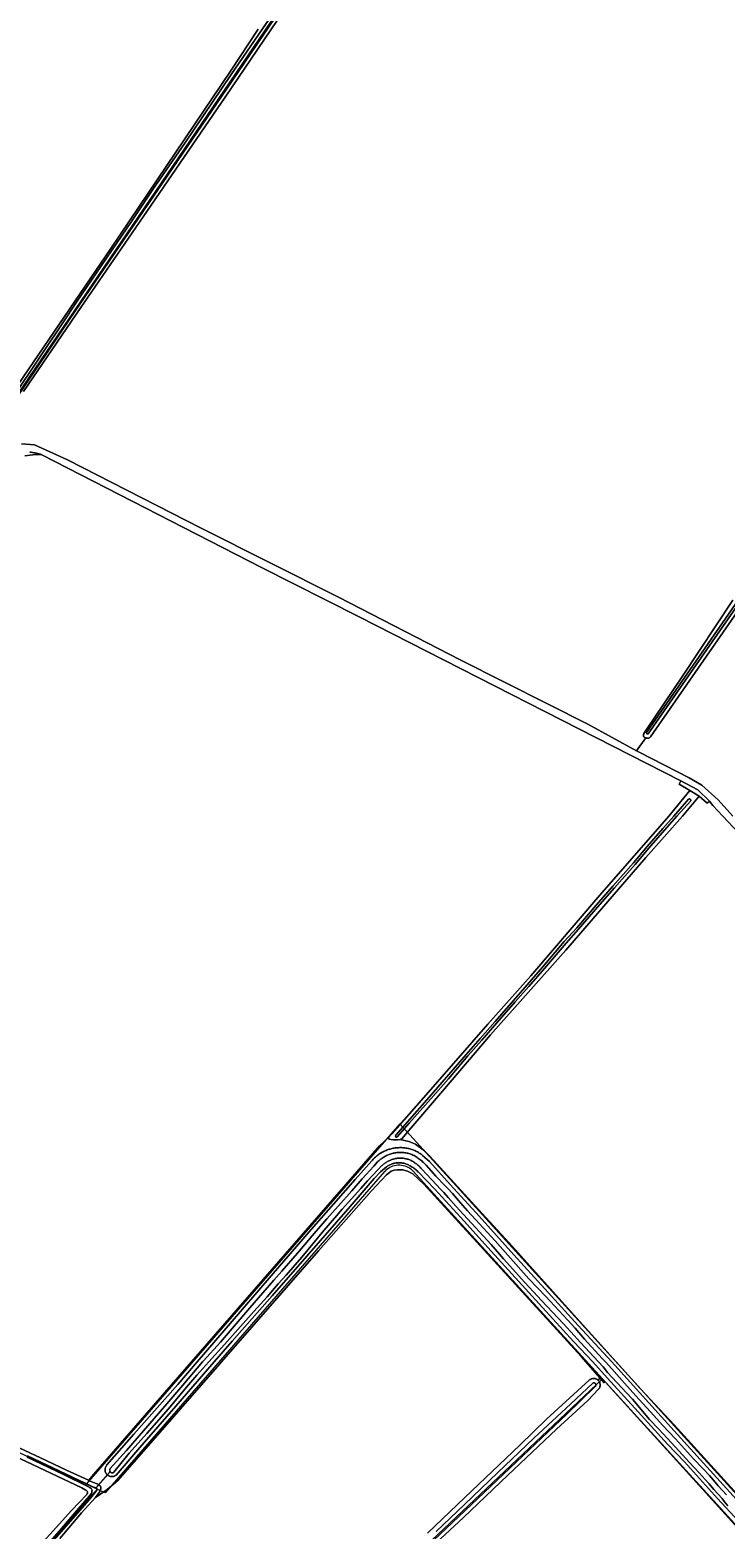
# Model space of a CAD drawing. Header units: metres. Extents: x 250001 to 257773, y 598992 to 609118.
# Tile 248 of 256: x 253095 to 253455, y 602631 to 603407. Entities that reach past the tile are written whole.
import ezdxf
from ezdxf.enums import TextEntityAlignment as Align
from ezdxf.lldxf.tags import DXFTag

# ---------------------------------------------------------------- set-up
doc = ezdxf.new("R2010")
doc.units = ezdxf.units.M
for name, color, linetype, lineweight in [('B-WE-GR-BOUWLAND-GV', 252, 'Continuous', 13), ('B-WE-GR-GRAS-GV', 252, 'Continuous', 13), ('B-WE-GR-GROENVOORZIENING-GV', 252, 'Continuous', 18), ('B-WE-KG-GRENS_PERCEEL-G', 150, 'KG-PERCEEL', 18), ('B-WE-KG-GRENS_PERCEEL-S', 150, 'Continuous', 25), ('B-WE-KW-KUNSTWERK_DUIKER-G', 252, 'Continuous', 18), ('B-WE-OG-WATER-GV', 252, 'Continuous', 18), ('B-WE-OG-WATER_SLOOT-GV', 252, 'Continuous', 18), ('B-WE-VH-ONVERHARD-GV', 252, 'Continuous', 18), ('B-WE-VH-VERHARDING_OPEN-GV', 252, 'Continuous', 18), ('X-XX-AL-REFERENTIE-G', 7, 'Continuous', 18)]:
    doc.layers.add(name, color=color, linetype=linetype, lineweight=lineweight)
doc.styles.add('NLCS-ISO', font='NLCS-ISO.ttf')
doc.styles.get("Standard").update_dxf_attribs({"font": 'NLCS-ISO.ttf'})
tags = doc.linetypes.add('KG-PERCEEL', pattern='A,5.5,-2,["P",Standard,S=1.8,R=0,X=-0.5,Y=-0.9],-2,5.5,-2,[5,NLCS.SHX,S=0.75,R=0,X=0,Y=0],-2', length=19).pattern_tags.tags
tags[6] = DXFTag(74, 10)

# ---------------------------------------------------------------- blocks, each defined once
blk = doc.blocks.new('SKG-PERCEELNUMMER-SO')
at = {"style": 'NLCS-ISO', "oblique": 10, "flags": 1}
blk.add_attdef('GEMEENTECODE', text='', height=1.8, dxfattribs=at).set_placement((0, 2.6), align=Align.MIDDLE_CENTER)
at = {"style": 'NLCS-ISO', "oblique": 10}
blk.add_attdef('SECTIE', text='', height=1.8, dxfattribs=at).set_placement((-0.5, 0), align=Align.MIDDLE_RIGHT)
blk.add_attdef('PERCEELNUMMER', text='', height=1.8, dxfattribs=at).set_placement((0.5, 0), align=Align.MIDDLE_LEFT)
blk = doc.blocks.new('BS2021-132-Xref-KAD-20210617')
at = {"layer": 'B-WE-KG-GRENS_PERCEEL-G', "flags": 128}
for points in [[(253066.933, 603193.206), (253070.22, 603191.764), (253284.786, 603507.057), (253360.25, 603626.323)], [(253123.74, 602654.381), (252891.704, 602763.079), (253044.882, 602950.299), (252927.102, 603016.446), (252965.42, 603077.707), (252898.492, 603125.771), (252924.76, 603164.162)], [(253599.568, 602496.115), (253286.09, 602840.774), (253123.74, 602654.381)], [(253278.162, 602816.042), (253133.442, 602649.837), (253129.396, 602651.732)], [(253278.162, 602816.042), (253278.773, 602816.684), (253279.439, 602817.27), (253280.155, 602817.794), (253280.913, 602818.253), (253281.71, 602818.643), (253282.538, 602818.96), (253283.39, 602819.203), (253284.261, 602819.37), (253285.144, 602819.459), (253286.03, 602819.469), (253286.914, 602819.401), (253287.789, 602819.255), (253288.647, 602819.032), (253289.482, 602818.734), (253290.288, 602818.363), (253291.057, 602817.922), (253291.784, 602817.414), (253292.464, 602816.845), (253293.09, 602816.217)], [(253391.05, 602708.916), (253293.09, 602816.217)], [(253391.05, 602708.916), (253065.488, 602401.575)], [(253592.644, 602488.1), (253391.05, 602708.916)], [(253129.396, 602651.732), (253123.74, 602654.381)], [(253129.396, 602651.732), (252961.77, 602459.587), (252958.98, 602457.225), (252955.974, 602455.293), (252952.648, 602455.024)]]:
    blk.add_lwpolyline(points, dxfattribs=at)
at = {"layer": 'B-WE-KG-GRENS_PERCEEL-S', "xscale": 0.2, "yscale": 0.2, "zscale": 0.2}
blk.add_blockref('SKG-PERCEELNUMMER-SO', (253359.775, 602749.525), dxfattribs=at).add_auto_attribs({'PERCEELNUMMER': '174', 'SECTIE': 'M'})
blk = doc.blocks.new('BS2021-132-Xref-BGT-GRIJS-20210617-aangepast')
at = {"layer": 'B-WE-GR-BOUWLAND-GV', "flags": 128}
for points in [[(253262.611, 603470.682), (253195.606, 603371.887), (253153.258, 603309.981), (253120.976, 603263.036), (253091.297, 603219.588)], [(253090.236, 603192.568), (253096.851, 603192.038), (253114.049, 603184.233), (253183.238, 603148.911), (253254.278, 603113.193), (253317.381, 603080.781), (253362.493, 603058.027), (253383.502, 603047.491), (253408.749, 603033.637), (253413.554, 603040.444), (253412.703, 603040.769), (253412.596, 603040.854), (253412.5, 603040.951), (253412.416, 603041.058), (253412.344, 603041.175), (253412.287, 603041.299), (253412.245, 603041.429), (253412.218, 603041.563), (253412.208, 603041.7), (253412.213, 603041.836), (253412.234, 603041.971), (253412.27, 603042.103), (253412.322, 603042.23), (253412.337, 603042.26), (253412.876, 603043.2), (253413.425, 603044.269), (253432.475, 603072.315), (253458.536, 603111.738)], [(253486.786, 603142.996), (253415.93, 603040.881), (253415.925, 603040.876), (253415.791, 603040.752), (253415.646, 603040.639), (253415.492, 603040.54), (253415.33, 603040.454), (253415.161, 603040.383), (253414.986, 603040.327), (253414.808, 603040.286), (253414.626, 603040.261), (253414.443, 603040.252), (253414.26, 603040.259), (253414.078, 603040.282), (253413.899, 603040.321), (253413.724, 603040.375), (253413.554, 603040.444), (253408.749, 603033.637), (253409.981, 603032.961), (253435.975, 603019.754), (253442.536, 603015.968), (253451.033, 603008.313), (253458.574, 603000)], [(253083.81, 602675.593), (253100.078, 602668.025), (253113.554, 602661.629), (253124.806, 602656.388), (253124.962, 602656.325), (253127.673, 602659.545), (253178.197, 602717.571), (253275.575, 602829.407), (253280.336, 602833.94), (253281.957, 602835.504), (253297.38, 602852.962), (253331.679, 602892.242), (253353.932, 602917.356), (253389.689, 602958.975), (253420.737, 602994.513), (253425.488, 603000), (253436.242, 603013.148), (253430.678, 603016.433), (253431.548, 603018.114), (253265.049, 603103.108), (253214.466, 603128.547), (253100.695, 603186.888), (253097.364, 603187.069), (253092.003, 603186.373)], [(253472.996, 602979.052), (253453.409, 603000), (253448.257, 603005.51), (253446.538, 603007.759), (253445.215, 603006.569), (253441.113, 603010.273), (253432.563, 603000), (253413.546, 602978.472), (253372.009, 602930.603), (253333.124, 602886.725), (253308.147, 602857.618), (253289.77, 602836.031), (253287.398, 602833.245), (253286.342, 602832.631), (253290.788, 602831.642), (253294.175, 602830.16), (253298.829, 602826.828), (253301.598, 602824.015), (253326.84, 602796.4), (253344.416, 602777.301), (253376.045, 602742.167), (253398.197, 602717.571), (253410.755, 602703.627), (253428.18, 602684.999), (253462.639, 602647.143)], [(253098.521, 602621.15), (253116.121, 602640.742), (253123.982, 602648.958), (253124.389, 602649.852), (253124.35, 602650.336), (253124.184, 602650.657), (253123.775, 602651.006), (253123.155, 602651.498), (253121.51, 602652.492), (253086.416, 602669.034)], [(253300.425, 602629.061), (253319.723, 602647.448), (253348.18, 602674.534), (253362.138, 602687.976), (253384.202, 602708.126), (253384.377, 602708.277), (253384.563, 602708.416), (253384.757, 602708.542), (253384.96, 602708.654), (253385.17, 602708.752), (253385.386, 602708.835), (253385.608, 602708.903), (253385.833, 602708.955), (253386.062, 602708.992), (253386.293, 602709.013), (253386.524, 602709.018), (253386.755, 602709.006), (253386.986, 602708.979), (253387.213, 602708.937), (253387.437, 602708.878), (253387.657, 602708.804), (253387.871, 602708.716), (253388.078, 602708.612), (253388.278, 602708.495), (253388.469, 602708.364), (253388.651, 602708.22), (253388.677, 602708.196), (253389.816, 602709.126), (253382.436, 602717.571), (253380.016, 602720.339), (253325.967, 602779.559), (253298.472, 602809.575), (253292.792, 602814.829), (253290.035, 602816.247), (253287.576, 602816.983), (253284.846, 602817.025), (253283.188, 602816.851), (253281.61, 602816.227), (253279.226, 602814.306), (253271.411, 602806.038), (253243.906, 602775.078), (253193.745, 602717.571), (253192.82, 602716.51), (253152.182, 602669.988), (253140.01, 602656.295), (253134.474, 602651.655), (253128.456, 602647.409), (253121.34, 602639.572), (253109.994, 602626.169)], [(253580.539, 602500), (253392.52, 602707.319), (253391.902, 602706.738), (253389.816, 602709.126), (253388.677, 602708.196), (253388.822, 602708.064), (253388.982, 602707.897), (253389.13, 602707.719), (253389.266, 602707.531), (253389.389, 602707.334), (253389.497, 602707.13), (253389.591, 602706.918), (253389.67, 602706.7), (253389.734, 602706.477), (253389.783, 602706.251), (253389.816, 602706.022), (253389.833, 602705.791), (253389.834, 602705.559), (253389.819, 602705.328), (253389.788, 602705.098), (253389.741, 602704.871), (253389.679, 602704.648), (253389.601, 602704.43), (253389.509, 602704.217), (253389.402, 602704.012), (253389.281, 602703.814), (253389.147, 602703.625), (253389.013, 602703.46), (253383.433, 602697.612), (253367.248, 602682.883), (253342.044, 602658.954), (253319.124, 602637.094), (253297.691, 602617.202)]]:
    blk.add_lwpolyline(points, dxfattribs=at)
at = {"layer": 'B-WE-GR-GRAS-GV', "flags": 128}
blk.add_lwpolyline([(253069.533, 603195.628), (253136.415, 603293.639), (253198.722, 603385.844), (253212.749, 603406.979)], dxfattribs=at)
at = {"layer": 'B-WE-GR-GROENVOORZIENING-GV', "flags": 128}
for points in [[(253462.639, 602647.143), (253428.18, 602684.999), (253410.755, 602703.627), (253398.197, 602717.571), (253376.045, 602742.167), (253344.416, 602777.301), (253326.84, 602796.4), (253301.598, 602824.015), (253298.829, 602826.828), (253294.175, 602830.16), (253290.788, 602831.642), (253286.342, 602832.631), (253284.85, 602832.484), (253282.785, 602832.492), (253281.406, 602832.584), (253280.762, 602832.761), (253280.302, 602833.251), (253280.336, 602833.94), (253275.575, 602829.407), (253178.197, 602717.571), (253127.673, 602659.545), (253124.962, 602656.325), (253128.839, 602654.76), (253130.154, 602654.09), (253130.634, 602653.693), (253131.032, 602653.248), (253131.29, 602652.67), (253131.335, 602651.947), (253130.834, 602650.492), (253128.456, 602647.409), (253134.474, 602651.655), (253140.01, 602656.295), (253152.182, 602669.988), (253192.82, 602716.51), (253193.745, 602717.571), (253243.906, 602775.078), (253271.411, 602806.038), (253279.226, 602814.306), (253281.61, 602816.227), (253283.188, 602816.851), (253284.846, 602817.025), (253287.576, 602816.983), (253290.035, 602816.247), (253292.792, 602814.829), (253298.472, 602809.575), (253325.967, 602779.559), (253380.016, 602720.339), (253382.436, 602717.571), (253389.816, 602709.126), (253391.902, 602706.738), (253392.52, 602707.319), (253580.539, 602500)], [(253461.565, 602635.186), (253450.616, 602646.94), (253433.486, 602665.955), (253424.703, 602675.071), (253406.058, 602695.639), (253393.552, 602709.383), (253385.972, 602717.571), (253376.103, 602728.23), (253360.053, 602745.683), (253331.629, 602776.769), (253319.352, 602790.339), (253304.222, 602807.019), (253295.655, 602815.848), (253295.513, 602815.986), (253295.108, 602816.366), (253294.692, 602816.734), (253294.266, 602817.09), (253293.83, 602817.433), (253293.384, 602817.764), (253292.929, 602818.082), (253292.465, 602818.386), (253291.992, 602818.677), (253291.512, 602818.955), (253291.023, 602819.218), (253290.527, 602819.468), (253290.024, 602819.703), (253289.515, 602819.923), (253288.999, 602820.128), (253288.704, 602820.217), (253288.301, 602820.324), (253287.895, 602820.416), (253287.485, 602820.491), (253287.073, 602820.551), (253286.658, 602820.595), (253286.243, 602820.623), (253285.826, 602820.635), (253285.409, 602820.632), (253284.993, 602820.612), (253284.578, 602820.576), (253284.165, 602820.524), (253283.753, 602820.457), (253283.345, 602820.373), (253282.94, 602820.274), (253282.54, 602820.16), (253282.144, 602820.03), (253281.753, 602819.885), (253281.368, 602819.726), (253280.99, 602819.552), (253280.618, 602819.363), (253280.255, 602819.16), (253279.899, 602818.943), (253279.551, 602818.713), (253279.213, 602818.47), (253276.098, 602815.858), (253272.789, 602812.468), (253260.439, 602798.067), (253237.874, 602772.355), (253219.937, 602751.764), (253199.359, 602728.287), (253189.979, 602717.571), (253184.513, 602711.326), (253170.038, 602694.669), (253151.479, 602673.271), (253139.149, 602659.034), (253138.958, 602658.893), (253138.758, 602658.765), (253138.55, 602658.65), (253138.334, 602658.551), (253138.113, 602658.466), (253137.886, 602658.395), (253137.655, 602658.341), (253137.421, 602658.302), (253137.185, 602658.279), (253136.948, 602658.272), (253136.71, 602658.281), (253136.474, 602658.306), (253136.241, 602658.346), (253136.01, 602658.402), (253135.784, 602658.474), (253135.563, 602658.561), (253135.348, 602658.663), (253135.141, 602658.778), (253134.942, 602658.908), (253134.752, 602659.05), (253134.572, 602659.205), (253134.403, 602659.372), (253134.246, 602659.55), (253134.101, 602659.738), (253133.969, 602659.935), (253133.85, 602660.141), (253133.746, 602660.354), (253133.656, 602660.574), (253133.582, 602660.799), (253133.522, 602661.029), (253133.478, 602661.262), (253133.45, 602661.498), (253133.438, 602661.735), (253133.442, 602661.972), (253133.462, 602662.209), (253133.498, 602662.444), (253133.549, 602662.675), (253133.616, 602662.903), (253133.636, 602662.961), (253134.438, 602664.287), (253148.43, 602680.219), (253171.136, 602705.956), (253181.14, 602717.571), (253189.864, 602727.698), (253219.508, 602762.034), (253240.267, 602786.154), (253251.832, 602799.133), (253263.043, 602812.011), (253271.547, 602821.574), (253271.901, 602821.991), (253272.268, 602822.398), (253272.646, 602822.794), (253273.036, 602823.179), (253273.437, 602823.552), (253273.848, 602823.914), (253274.27, 602824.263), (253274.703, 602824.6), (253275.144, 602824.924), (253275.595, 602825.235), (253276.055, 602825.533), (253276.523, 602825.817), (253277, 602826.087), (253277.484, 602826.344), (253277.975, 602826.586), (253278.473, 602826.813), (253278.978, 602827.026), (253279.489, 602827.225), (253280.005, 602827.408), (253280.526, 602827.576), (253281.052, 602827.729), (253281.583, 602827.866), (253282.117, 602827.988), (253282.654, 602828.094), (253283.194, 602828.184), (253283.737, 602828.259), (253284.282, 602828.317), (253284.828, 602828.36), (253284.922, 602828.366), (253285.457, 602828.406), (253285.993, 602828.431), (253286.53, 602828.44), (253287.067, 602828.432), (253287.603, 602828.409), (253288.139, 602828.37), (253288.673, 602828.314), (253289.205, 602828.243), (253289.734, 602828.156), (253290.261, 602828.053), (253290.785, 602827.935), (253291.305, 602827.801), (253291.82, 602827.652), (253292.331, 602827.487), (253292.837, 602827.307), (253293.337, 602827.112), (253293.831, 602826.903), (253294.319, 602826.678), (253294.8, 602826.44), (253295.273, 602826.187), (253295.739, 602825.92), (253296.197, 602825.639), (253296.646, 602825.345), (253297.086, 602825.037), (253297.517, 602824.717), (253297.907, 602824.408), (253301.446, 602821.192), (253312.121, 602809.416), (253327.231, 602792.962), (253345.154, 602772.961), (253361.205, 602755.475), (253378.381, 602736.51), (253395.926, 602717.571), (253397.414, 602715.965), (253421.504, 602689.381), (253443.335, 602665.209), (253479.255, 602625.644)]]:
    blk.add_lwpolyline(points, dxfattribs=at)
at = {"layer": 'B-WE-KW-KUNSTWERK_DUIKER-G', "flags": 128}
blk.add_lwpolyline([(253128.809, 602652.407), (253136.107, 602660.75)], dxfattribs=at)
at = {"layer": 'B-WE-OG-WATER-GV', "flags": 128}
for points in [[(253230.929, 603430.578), (253198.782, 603383.615), (253174.705, 603348.028), (253158.566, 603324.613), (253147.188, 603307.547), (253118.746, 603265.743), (253116.611, 603262.67), (253113.719, 603258.202), (253085.663, 603216.526)], [(253087.15, 603215.497), (253115.216, 603257.187), (253196.31, 603375.951), (253261.78, 603472.382)], [(253093.162, 602668.279), (253111.995, 602659.292), (253124.497, 602653.21), (253125.793, 602652.365), (253126.33, 602652.017), (253126.503, 602651.777), (253126.644, 602651.521), (253126.705, 602651.199), (253126.695, 602650.803), (253126.684, 602650.415), (253126.586, 602649.922), (253126.439, 602649.475), (253125.383, 602648.225), (253119.924, 602641.956), (253110.894, 602631.35), (253101.724, 602620.887)], [(253105.968, 602624.144), (253117.931, 602638.038), (253125.171, 602646.221), (253128.688, 602650.485), (253129.12, 602651.29), (253129.204, 602651.655), (253129.2, 602651.921), (253129.165, 602652.131), (253129.099, 602652.227), (253128.879, 602652.369), (253128.635, 602652.503), (253128.383, 602652.612), (253127.89, 602652.686), (253126.355, 602653.342), (253093.282, 602669.073)], [(253455.196, 602648.781), (253450.927, 602653.516), (253448.546, 602656.366), (253446.494, 602658.771), (253443.235, 602662.221), (253438.183, 602667.535), (253428.883, 602677.763), (253422.206, 602684.909), (253417.578, 602689.828), (253408.351, 602699.962), (253402.455, 602706.589), (253395.832, 602714.057), (253392.577, 602717.571), (253390.874, 602719.408), (253381.734, 602729.343), (253376.866, 602735.028), (253372.985, 602739.344), (253361.655, 602751.444), (253357.428, 602755.872), (253352.933, 602760.651), (253341.957, 602772.864), (253335.561, 602780.205), (253321.208, 602795.807), (253317.438, 602799.9), (253313.347, 602804.65), (253311.005, 602807.323), (253309.445, 602808.836), (253304.77, 602813.73), (253299.701, 602819.316), (253299.568, 602819.467), (253299.16, 602819.91), (253298.741, 602820.342), (253298.311, 602820.763), (253297.869, 602821.173), (253297.417, 602821.57), (253296.955, 602821.956), (253296.482, 602822.329), (253295.999, 602822.689), (253295.508, 602823.036), (253295.007, 602823.371), (253294.497, 602823.691), (253293.979, 602823.999), (253293.453, 602824.292), (253292.92, 602824.571), (253292.379, 602824.836), (253292.233, 602824.891), (253291.747, 602825.065), (253291.256, 602825.224), (253290.76, 602825.367), (253290.26, 602825.495), (253289.757, 602825.607), (253289.25, 602825.703), (253288.741, 602825.784), (253288.229, 602825.849), (253287.716, 602825.898), (253287.201, 602825.931), (253286.685, 602825.948), (253286.169, 602825.949), (253285.654, 602825.934), (253285.139, 602825.903), (253284.625, 602825.856), (253284.113, 602825.794), (253283.603, 602825.715), (253283.096, 602825.621), (253282.592, 602825.51), (253282.092, 602825.385), (253281.596, 602825.244), (253281.104, 602825.087), (253280.618, 602824.916), (253280.137, 602824.729), (253279.662, 602824.528), (253279.194, 602824.312), (253278.732, 602824.081), (253278.278, 602823.837), (253277.832, 602823.578), (253277.394, 602823.306), (253276.964, 602823.02), (253276.544, 602822.721), (253276.133, 602822.409), (253275.732, 602822.084), (253275.341, 602821.748), (253274.961, 602821.399), (253274.592, 602821.039), (253272.639, 602818.936), (253266.56, 602812.292), (253261.27, 602806.018), (253254.205, 602798.239), (253248.362, 602791.67), (253240.761, 602782.742), (253233.066, 602773.775), (253224.974, 602764.481), (253220.91, 602759.845), (253215.163, 602753.243), (253208.368, 602745.623), (253193.188, 602727.885), (253184.44, 602718.127), (253183.97, 602717.571), (253173.782, 602705.506), (253164.386, 602694.646), (253153.321, 602681.983), (253144.594, 602671.774), (253136.112, 602662.378), (253136.03, 602662.253), (253135.963, 602662.121), (253135.91, 602661.983), (253135.872, 602661.839), (253135.85, 602661.692), (253135.843, 602661.544), (253135.853, 602661.396), (253135.878, 602661.249), (253135.92, 602661.106), (253135.976, 602660.969), (253136.046, 602660.838), (253136.131, 602660.716), (253136.228, 602660.604), (253136.336, 602660.502), (253136.455, 602660.413), (253136.583, 602660.337), (253136.718, 602660.275), (253136.859, 602660.228), (253137.004, 602660.197), (253137.152, 602660.181), (253137.3, 602660.182), (253137.448, 602660.198), (253137.507, 602660.209), (253137.936, 602660.555), (253146.01, 602670.352), (253155.048, 602680.632), (253166.275, 602693.344), (253175.681, 602704.53), (253181.052, 602710.74), (253187.168, 602717.571), (253195.314, 602726.67), (253210.582, 602743.689), (253217.369, 602751.299), (253223.124, 602757.911), (253227.188, 602762.547), (253235.291, 602771.853), (253246.677, 602785.533), (253253.433, 602793.255), (253256.265, 602796.687), (253265.9, 602807.271), (253269.439, 602811.278), (253274.8, 602816.943), (253276.697, 602818.985), (253276.982, 602819.263), (253277.295, 602819.55), (253277.617, 602819.828), (253277.947, 602820.095), (253278.285, 602820.352), (253278.631, 602820.598), (253278.984, 602820.833), (253279.345, 602821.057), (253279.712, 602821.27), (253280.086, 602821.471), (253280.466, 602821.661), (253280.852, 602821.839), (253281.243, 602822.005), (253281.639, 602822.158), (253282.039, 602822.3), (253282.444, 602822.428), (253282.852, 602822.545), (253283.264, 602822.648), (253283.679, 602822.739), (253284.096, 602822.816), (253284.516, 602822.881), (253284.938, 602822.933), (253285.361, 602822.971), (253285.784, 602822.997), (253286.209, 602823.009), (253286.633, 602823.008), (253287.058, 602822.994), (253287.482, 602822.967), (253287.904, 602822.927), (253288.326, 602822.873), (253288.745, 602822.807), (253289.162, 602822.727), (253289.577, 602822.635), (253289.988, 602822.53), (253290.396, 602822.412), (253290.8, 602822.281), (253291.209, 602822.135), (253291.591, 602821.948), (253292.056, 602821.705), (253292.513, 602821.45), (253292.964, 602821.182), (253293.408, 602820.903), (253293.843, 602820.613), (253294.271, 602820.31), (253294.691, 602819.997), (253295.103, 602819.672), (253295.505, 602819.337), (253295.899, 602818.991), (253296.283, 602818.634), (253296.657, 602818.268), (253297.022, 602817.892), (253297.386, 602817.496), (253297.513, 602817.353), (253302.618, 602811.726), (253307.358, 602806.764), (253308.873, 602805.295), (253311.128, 602802.722), (253315.243, 602797.944), (253319.045, 602793.816), (253333.37, 602778.244), (253339.755, 602770.916), (253350.768, 602758.661), (253355.294, 602753.85), (253359.519, 602749.424), (253370.819, 602737.356), (253374.656, 602733.089), (253379.662, 602727.583), (253389.048, 602717.571), (253391.379, 602715.084), (253393.653, 602712.082), (253403.491, 602701.618), (253406.516, 602698.299), (253415.42, 602687.831), (253420.062, 602682.898), (253426.722, 602675.771), (253436.03, 602665.533), (253441.101, 602660.199), (253444.306, 602656.806), (253446.299, 602654.469), (253448.706, 602651.589), (253452.944, 602646.887), (253454.23, 602645.248), (253456.032, 602643.173)], [(253284.397, 602607.136), (253316.521, 602637.501), (253343.07, 602662.697), (253372.56, 602690.63), (253387.344, 602704.832), (253387.662, 602705.352), (253387.675, 602705.421), (253387.689, 602705.555), (253387.687, 602705.691), (253387.669, 602705.825), (253387.636, 602705.956), (253387.587, 602706.082), (253387.523, 602706.201), (253387.446, 602706.312), (253387.357, 602706.414), (253387.256, 602706.504), (253387.145, 602706.581), (253387.025, 602706.645), (253386.9, 602706.694), (253386.769, 602706.728), (253386.635, 602706.747), (253386.499, 602706.749), (253386.365, 602706.736), (253386.233, 602706.707), (253386.105, 602706.662), (253385.984, 602706.602), (253374.612, 602695.902), (253355.533, 602678.166), (253336.603, 602660.148), (253319.578, 602643.877), (253304.848, 602629.847)]]:
    blk.add_lwpolyline(points, dxfattribs=at)
for points in [[(253700.102, 603457.534), (253699.381, 603457.874), (253698.873, 603457.811), (253681.709, 603432.697), (253649.308, 603385.444), (253538.036, 603223.701), (253457.851, 603106.574), (253413.815, 603043.134), (253413.849, 603042.779), (253414.052, 603042.528), (253414.351, 603042.435), (253414.771, 603042.47), (253458.808, 603105.914), (253538.996, 603223.042), (253650.267, 603384.786), (253682.668, 603432.039), (253700.318, 603457.029)], [(253436.233, 603008.82), (253436.124, 603008.835), (253436.015, 603008.834), (253435.908, 603008.817), (253435.803, 603008.785), (253435.705, 603008.738), (253435.615, 603008.677), (253427.922, 603000), (253422.217, 602993.457), (253414.209, 602984.152), (253407.036, 602975.754), (253396.376, 602963.621), (253388.792, 602955.084), (253377.79, 602942.233), (253371.271, 602935.046), (253360.061, 602921.882), (253352.039, 602912.636), (253344.943, 602904.608), (253335.445, 602893.755), (253327.678, 602884.823), (253320.49, 602876.65), (253310.346, 602864.812), (253301.218, 602854.489), (253290.093, 602841.825), (253284.019, 602834.967), (253283.954, 602834.879), (253283.902, 602834.782), (253283.865, 602834.678), (253283.843, 602834.57), (253283.837, 602834.46), (253283.847, 602834.351), (253283.873, 602834.244), (253283.914, 602834.142), (253283.97, 602834.047), (253284.038, 602833.961), (253284.075, 602833.924), (253284.185, 602833.898), (253284.297, 602833.889), (253284.409, 602833.895), (253284.52, 602833.917), (253284.626, 602833.954), (253284.726, 602834.006), (253284.817, 602834.072), (253284.899, 602834.15), (253284.917, 602834.172), (253290.993, 602841.031), (253302.118, 602853.696), (253311.251, 602864.024), (253321.396, 602875.863), (253328.581, 602884.033), (253336.349, 602892.966), (253345.844, 602903.815), (253352.942, 602911.846), (253360.971, 602921.1), (253372.172, 602934.254), (253378.69, 602941.44), (253389.696, 602954.295), (253397.276, 602962.827), (253407.944, 602974.968), (253415.12, 602983.371), (253423.124, 602992.671), (253429.514, 603000), (253436.763, 603007.804), (253436.797, 603007.905), (253436.817, 603008.012), (253436.82, 603008.121), (253436.808, 603008.23), (253436.78, 603008.335), (253436.737, 603008.435), (253436.68, 603008.528), (253436.609, 603008.612), (253436.528, 603008.684), (253436.436, 603008.744), (253436.337, 603008.789)]]:
    blk.add_lwpolyline(points, close=True, dxfattribs=at)
at = {"layer": 'B-WE-OG-WATER_SLOOT-GV', "flags": 128}
for points in [[(253212.749, 603406.979), (253198.722, 603385.844), (253136.415, 603293.639), (253069.533, 603195.628)], [(253091.297, 603219.588), (253120.976, 603263.036), (253153.258, 603309.981), (253195.606, 603371.887), (253262.611, 603470.682)], [(253261.78, 603472.382), (253196.31, 603375.951), (253115.216, 603257.187), (253087.15, 603215.497)], [(253085.663, 603216.526), (253113.719, 603258.202), (253116.611, 603262.67), (253118.746, 603265.743), (253147.188, 603307.547), (253158.566, 603324.613), (253174.705, 603348.028), (253198.782, 603383.615), (253230.929, 603430.578)], [(253458.536, 603111.738), (253432.475, 603072.315), (253413.425, 603044.269), (253412.876, 603043.2), (253412.337, 603042.26), (253412.322, 603042.23), (253412.27, 603042.103), (253412.234, 603041.971), (253412.213, 603041.836), (253412.208, 603041.7), (253412.218, 603041.563), (253412.245, 603041.429), (253412.287, 603041.299), (253412.344, 603041.175), (253412.416, 603041.058), (253412.5, 603040.951), (253412.596, 603040.854), (253412.703, 603040.769), (253413.554, 603040.444), (253413.724, 603040.375), (253413.899, 603040.321), (253414.078, 603040.282), (253414.26, 603040.259), (253414.443, 603040.252), (253414.626, 603040.261), (253414.808, 603040.286), (253414.986, 603040.327), (253415.161, 603040.383), (253415.33, 603040.454), (253415.492, 603040.54), (253415.646, 603040.639), (253415.791, 603040.752), (253415.925, 603040.876), (253415.93, 603040.881), (253486.786, 603142.996)], [(253086.416, 602669.034), (253121.51, 602652.492), (253123.155, 602651.498), (253123.775, 602651.006), (253124.184, 602650.657), (253124.35, 602650.336), (253124.389, 602649.852), (253123.982, 602648.958), (253116.121, 602640.742), (253098.521, 602621.15)], [(253109.994, 602626.169), (253121.34, 602639.572), (253128.456, 602647.409), (253130.834, 602650.492), (253131.335, 602651.947), (253131.29, 602652.67), (253131.032, 602653.248), (253130.634, 602653.693), (253130.154, 602654.09), (253128.839, 602654.76), (253124.962, 602656.325), (253124.806, 602656.388), (253113.554, 602661.629), (253100.078, 602668.025), (253083.81, 602675.593)], [(253093.282, 602669.073), (253126.355, 602653.342), (253127.89, 602652.686), (253128.383, 602652.612), (253128.635, 602652.503), (253128.879, 602652.369), (253129.099, 602652.227), (253129.165, 602652.131), (253129.2, 602651.921), (253129.204, 602651.655), (253129.12, 602651.29), (253128.688, 602650.485), (253125.171, 602646.221), (253117.931, 602638.038), (253105.968, 602624.144)], [(253101.724, 602620.887), (253110.894, 602631.35), (253119.924, 602641.956), (253125.383, 602648.225), (253126.439, 602649.475), (253126.586, 602649.922), (253126.684, 602650.415), (253126.695, 602650.803), (253126.705, 602651.199), (253126.644, 602651.521), (253126.503, 602651.777), (253126.33, 602652.017), (253125.793, 602652.365), (253124.497, 602653.21), (253111.995, 602659.292), (253093.162, 602668.279)], [(253479.255, 602625.644), (253443.335, 602665.209), (253421.504, 602689.381), (253397.414, 602715.965), (253395.926, 602717.571), (253378.381, 602736.51), (253361.205, 602755.475), (253345.154, 602772.961), (253327.231, 602792.962), (253312.121, 602809.416), (253301.446, 602821.192), (253297.907, 602824.408), (253297.517, 602824.717), (253297.086, 602825.037), (253296.646, 602825.345), (253296.197, 602825.639), (253295.739, 602825.92), (253295.273, 602826.187), (253294.8, 602826.44), (253294.319, 602826.678), (253293.831, 602826.903), (253293.337, 602827.112), (253292.837, 602827.307), (253292.331, 602827.487), (253291.82, 602827.652), (253291.305, 602827.801), (253290.785, 602827.935), (253290.261, 602828.053), (253289.734, 602828.156), (253289.205, 602828.243), (253288.673, 602828.314), (253288.139, 602828.37), (253287.603, 602828.409), (253287.067, 602828.432), (253286.53, 602828.44), (253285.993, 602828.431), (253285.457, 602828.406), (253284.922, 602828.366), (253284.828, 602828.36), (253284.282, 602828.317), (253283.737, 602828.259), (253283.194, 602828.184), (253282.654, 602828.094), (253282.117, 602827.988), (253281.583, 602827.866), (253281.052, 602827.729), (253280.526, 602827.576), (253280.005, 602827.408), (253279.489, 602827.225), (253278.978, 602827.026), (253278.473, 602826.813), (253277.975, 602826.586), (253277.484, 602826.344), (253277, 602826.087), (253276.523, 602825.817), (253276.055, 602825.533), (253275.595, 602825.235), (253275.144, 602824.924), (253274.703, 602824.6), (253274.27, 602824.263), (253273.848, 602823.914), (253273.437, 602823.552), (253273.036, 602823.179), (253272.646, 602822.794), (253272.268, 602822.398), (253271.901, 602821.991), (253271.547, 602821.574), (253263.043, 602812.011), (253251.832, 602799.133), (253240.267, 602786.154), (253219.508, 602762.034), (253189.864, 602727.698), (253181.14, 602717.571), (253171.136, 602705.956), (253148.43, 602680.219), (253134.438, 602664.287), (253133.636, 602662.961), (253133.616, 602662.903), (253133.549, 602662.675), (253133.498, 602662.444), (253133.462, 602662.209), (253133.442, 602661.972), (253133.438, 602661.735), (253133.45, 602661.498), (253133.478, 602661.262), (253133.522, 602661.029), (253133.582, 602660.799), (253133.656, 602660.574), (253133.746, 602660.354), (253133.85, 602660.141), (253133.969, 602659.935), (253134.101, 602659.738), (253134.246, 602659.55), (253134.403, 602659.372), (253134.572, 602659.205), (253134.752, 602659.05), (253134.942, 602658.908), (253135.141, 602658.778), (253135.348, 602658.663), (253135.563, 602658.561), (253135.784, 602658.474), (253136.01, 602658.402), (253136.241, 602658.346), (253136.474, 602658.306), (253136.71, 602658.281), (253136.948, 602658.272), (253137.185, 602658.279), (253137.421, 602658.302), (253137.655, 602658.341), (253137.886, 602658.395), (253138.113, 602658.466), (253138.334, 602658.551), (253138.55, 602658.65), (253138.758, 602658.765), (253138.958, 602658.893), (253139.149, 602659.034), (253151.479, 602673.271), (253170.038, 602694.669), (253184.513, 602711.326), (253189.979, 602717.571), (253199.359, 602728.287), (253219.937, 602751.764), (253237.874, 602772.355), (253260.439, 602798.067), (253272.789, 602812.468), (253276.098, 602815.858), (253279.213, 602818.47), (253279.551, 602818.713), (253279.899, 602818.943), (253280.255, 602819.16), (253280.618, 602819.363), (253280.99, 602819.552), (253281.368, 602819.726), (253281.753, 602819.885), (253282.144, 602820.03), (253282.54, 602820.16), (253282.94, 602820.274), (253283.345, 602820.373), (253283.753, 602820.457), (253284.165, 602820.524), (253284.578, 602820.576), (253284.993, 602820.612), (253285.409, 602820.632), (253285.826, 602820.635), (253286.243, 602820.623), (253286.658, 602820.595), (253287.073, 602820.551), (253287.485, 602820.491), (253287.895, 602820.416), (253288.301, 602820.324), (253288.704, 602820.217), (253288.999, 602820.128), (253289.515, 602819.923), (253290.024, 602819.703), (253290.527, 602819.468), (253291.023, 602819.218), (253291.512, 602818.955), (253291.992, 602818.677), (253292.465, 602818.386), (253292.929, 602818.082), (253293.384, 602817.764), (253293.83, 602817.433), (253294.266, 602817.09), (253294.692, 602816.734), (253295.108, 602816.366), (253295.513, 602815.986), (253295.655, 602815.848), (253304.222, 602807.019), (253319.352, 602790.339), (253331.629, 602776.769), (253360.053, 602745.683), (253376.103, 602728.23), (253385.972, 602717.571), (253393.552, 602709.383), (253406.058, 602695.639), (253424.703, 602675.071), (253433.486, 602665.955), (253450.616, 602646.94), (253461.565, 602635.186)], [(253456.032, 602643.173), (253454.23, 602645.248), (253452.944, 602646.887), (253448.706, 602651.589), (253446.299, 602654.469), (253444.306, 602656.806), (253441.101, 602660.199), (253436.03, 602665.533), (253426.722, 602675.771), (253420.062, 602682.898), (253415.42, 602687.831), (253406.516, 602698.299), (253403.491, 602701.618), (253393.653, 602712.082), (253391.379, 602715.084), (253389.048, 602717.571), (253379.662, 602727.583), (253374.656, 602733.089), (253370.819, 602737.356), (253359.519, 602749.424), (253355.294, 602753.85), (253350.768, 602758.661), (253339.755, 602770.916), (253333.37, 602778.244), (253319.045, 602793.816), (253315.243, 602797.944), (253311.128, 602802.722), (253308.873, 602805.295), (253307.358, 602806.764), (253302.618, 602811.726), (253297.513, 602817.353), (253297.386, 602817.496), (253297.022, 602817.892), (253296.657, 602818.268), (253296.283, 602818.634), (253295.899, 602818.991), (253295.505, 602819.337), (253295.103, 602819.672), (253294.691, 602819.997), (253294.271, 602820.31), (253293.843, 602820.613), (253293.408, 602820.903), (253292.964, 602821.182), (253292.513, 602821.45), (253292.056, 602821.705), (253291.591, 602821.948), (253291.209, 602822.135), (253290.8, 602822.281), (253290.396, 602822.412), (253289.988, 602822.53), (253289.577, 602822.635), (253289.162, 602822.727), (253288.745, 602822.807), (253288.326, 602822.873), (253287.904, 602822.927), (253287.482, 602822.967), (253287.058, 602822.994), (253286.633, 602823.008), (253286.209, 602823.009), (253285.784, 602822.997), (253285.361, 602822.971), (253284.938, 602822.933), (253284.516, 602822.881), (253284.096, 602822.816), (253283.679, 602822.739), (253283.264, 602822.648), (253282.852, 602822.545), (253282.444, 602822.428), (253282.039, 602822.3), (253281.639, 602822.158), (253281.243, 602822.005), (253280.852, 602821.839), (253280.466, 602821.661), (253280.086, 602821.471), (253279.712, 602821.27), (253279.345, 602821.057), (253278.984, 602820.833), (253278.631, 602820.598), (253278.285, 602820.352), (253277.947, 602820.095), (253277.617, 602819.828), (253277.295, 602819.55), (253276.982, 602819.263), (253276.697, 602818.985), (253274.8, 602816.943), (253269.439, 602811.278), (253265.9, 602807.271), (253256.265, 602796.687), (253253.433, 602793.255), (253246.677, 602785.533), (253235.291, 602771.853), (253227.188, 602762.547), (253223.124, 602757.911), (253217.369, 602751.299), (253210.582, 602743.689), (253195.314, 602726.67), (253187.168, 602717.571), (253181.052, 602710.74), (253175.681, 602704.53), (253166.275, 602693.344), (253155.048, 602680.632), (253146.01, 602670.352), (253137.936, 602660.555), (253137.507, 602660.209), (253137.448, 602660.198), (253137.3, 602660.182), (253137.152, 602660.181), (253137.004, 602660.197), (253136.859, 602660.228), (253136.718, 602660.275), (253136.583, 602660.337), (253136.455, 602660.413), (253136.336, 602660.502), (253136.228, 602660.604), (253136.131, 602660.716), (253136.046, 602660.838), (253135.976, 602660.969), (253135.92, 602661.106), (253135.878, 602661.249), (253135.853, 602661.396), (253135.843, 602661.544), (253135.85, 602661.692), (253135.872, 602661.839), (253135.91, 602661.983), (253135.963, 602662.121), (253136.03, 602662.253), (253136.112, 602662.378), (253144.594, 602671.774), (253153.321, 602681.983), (253164.386, 602694.646), (253173.782, 602705.506), (253183.97, 602717.571), (253184.44, 602718.127), (253193.188, 602727.885), (253208.368, 602745.623), (253215.163, 602753.243), (253220.91, 602759.845), (253224.974, 602764.481), (253233.066, 602773.775), (253240.761, 602782.742), (253248.362, 602791.67), (253254.205, 602798.239), (253261.27, 602806.018), (253266.56, 602812.292), (253272.639, 602818.936), (253274.592, 602821.039), (253274.961, 602821.399), (253275.341, 602821.748), (253275.732, 602822.084), (253276.133, 602822.409), (253276.544, 602822.721), (253276.964, 602823.02), (253277.394, 602823.306), (253277.832, 602823.578), (253278.278, 602823.837), (253278.732, 602824.081), (253279.194, 602824.312), (253279.662, 602824.528), (253280.137, 602824.729), (253280.618, 602824.916), (253281.104, 602825.087), (253281.596, 602825.244), (253282.092, 602825.385), (253282.592, 602825.51), (253283.096, 602825.621), (253283.603, 602825.715), (253284.113, 602825.794), (253284.625, 602825.856), (253285.139, 602825.903), (253285.654, 602825.934), (253286.169, 602825.949), (253286.685, 602825.948), (253287.201, 602825.931), (253287.716, 602825.898), (253288.229, 602825.849), (253288.741, 602825.784), (253289.25, 602825.703), (253289.757, 602825.607), (253290.26, 602825.495), (253290.76, 602825.367), (253291.256, 602825.224), (253291.747, 602825.065), (253292.233, 602824.891), (253292.379, 602824.836), (253292.92, 602824.571), (253293.453, 602824.292), (253293.979, 602823.999), (253294.497, 602823.691), (253295.007, 602823.371), (253295.508, 602823.036), (253295.999, 602822.689), (253296.482, 602822.329), (253296.955, 602821.956), (253297.417, 602821.57), (253297.869, 602821.173), (253298.311, 602820.763), (253298.741, 602820.342), (253299.16, 602819.91), (253299.568, 602819.467), (253299.701, 602819.316), (253304.77, 602813.73), (253309.445, 602808.836), (253311.005, 602807.323), (253313.347, 602804.65), (253317.438, 602799.9), (253321.208, 602795.807), (253335.561, 602780.205), (253341.957, 602772.864), (253352.933, 602760.651), (253357.428, 602755.872), (253361.655, 602751.444), (253372.985, 602739.344), (253376.866, 602735.028), (253381.734, 602729.343), (253390.874, 602719.408), (253392.577, 602717.571), (253395.832, 602714.057), (253402.455, 602706.589), (253408.351, 602699.962), (253417.578, 602689.828), (253422.206, 602684.909), (253428.883, 602677.763), (253438.183, 602667.535), (253443.235, 602662.221), (253446.494, 602658.771), (253448.546, 602656.366), (253450.927, 602653.516), (253455.196, 602648.781)], [(253297.691, 602617.202), (253319.124, 602637.094), (253342.044, 602658.954), (253367.248, 602682.883), (253383.433, 602697.612), (253389.013, 602703.46), (253389.147, 602703.625), (253389.281, 602703.814), (253389.402, 602704.012), (253389.509, 602704.217), (253389.601, 602704.43), (253389.679, 602704.648), (253389.741, 602704.871), (253389.788, 602705.098), (253389.819, 602705.328), (253389.834, 602705.559), (253389.833, 602705.791), (253389.816, 602706.022), (253389.783, 602706.251), (253389.734, 602706.477), (253389.67, 602706.7), (253389.591, 602706.918), (253389.497, 602707.13), (253389.389, 602707.334), (253389.266, 602707.531), (253389.13, 602707.719), (253388.982, 602707.897), (253388.822, 602708.064), (253388.677, 602708.196), (253388.651, 602708.22), (253388.469, 602708.364), (253388.278, 602708.495), (253388.078, 602708.612), (253387.871, 602708.716), (253387.657, 602708.804), (253387.437, 602708.878), (253387.213, 602708.937), (253386.986, 602708.979), (253386.755, 602709.006), (253386.524, 602709.018), (253386.293, 602709.013), (253386.062, 602708.992), (253385.833, 602708.955), (253385.608, 602708.903), (253385.386, 602708.835), (253385.17, 602708.752), (253384.96, 602708.654), (253384.757, 602708.542), (253384.563, 602708.416), (253384.377, 602708.277), (253384.202, 602708.126), (253362.138, 602687.976), (253348.18, 602674.534), (253319.723, 602647.448), (253300.425, 602629.061)], [(253304.848, 602629.847), (253319.578, 602643.877), (253336.603, 602660.148), (253355.533, 602678.166), (253374.612, 602695.902), (253385.984, 602706.602), (253386.105, 602706.662), (253386.233, 602706.707), (253386.365, 602706.736), (253386.499, 602706.749), (253386.635, 602706.747), (253386.769, 602706.728), (253386.9, 602706.694), (253387.025, 602706.645), (253387.145, 602706.581), (253387.256, 602706.504), (253387.357, 602706.414), (253387.446, 602706.312), (253387.523, 602706.201), (253387.587, 602706.082), (253387.636, 602705.956), (253387.669, 602705.825), (253387.687, 602705.691), (253387.689, 602705.555), (253387.675, 602705.421), (253387.662, 602705.352), (253387.344, 602704.832), (253372.56, 602690.63), (253343.07, 602662.697), (253316.521, 602637.501), (253284.397, 602607.136)]]:
    blk.add_lwpolyline(points, dxfattribs=at)
for points in [[(253698.873, 603457.811), (253699.381, 603457.874), (253700.102, 603457.534), (253700.318, 603457.029), (253682.668, 603432.039), (253650.267, 603384.786), (253538.996, 603223.042), (253458.808, 603105.914), (253414.771, 603042.47), (253414.351, 603042.435), (253414.052, 603042.528), (253413.849, 603042.779), (253413.815, 603043.134), (253457.851, 603106.574), (253538.036, 603223.701), (253649.308, 603385.444), (253681.709, 603432.697)], [(253441.113, 603010.273), (253436.242, 603013.148), (253425.488, 603000), (253420.737, 602994.513), (253389.689, 602958.975), (253353.932, 602917.356), (253331.679, 602892.242), (253297.38, 602852.962), (253281.957, 602835.504), (253280.336, 602833.94), (253280.302, 602833.251), (253280.762, 602832.761), (253281.406, 602832.584), (253282.785, 602832.492), (253284.85, 602832.484), (253286.342, 602832.631), (253287.398, 602833.245), (253289.77, 602836.031), (253308.147, 602857.618), (253333.124, 602886.725), (253372.009, 602930.603), (253413.546, 602978.472), (253432.563, 603000)], [(253436.015, 603008.834), (253436.124, 603008.835), (253436.233, 603008.82), (253436.337, 603008.789), (253436.436, 603008.744), (253436.528, 603008.684), (253436.609, 603008.612), (253436.68, 603008.528), (253436.737, 603008.435), (253436.78, 603008.335), (253436.808, 603008.23), (253436.82, 603008.121), (253436.817, 603008.012), (253436.797, 603007.905), (253436.763, 603007.804), (253429.514, 603000), (253423.124, 602992.671), (253415.12, 602983.371), (253407.944, 602974.968), (253397.276, 602962.827), (253389.696, 602954.295), (253378.69, 602941.44), (253372.172, 602934.254), (253360.971, 602921.1), (253352.942, 602911.846), (253345.844, 602903.815), (253336.349, 602892.966), (253328.581, 602884.033), (253321.396, 602875.863), (253311.251, 602864.024), (253302.118, 602853.696), (253290.993, 602841.031), (253284.917, 602834.172), (253284.899, 602834.15), (253284.817, 602834.072), (253284.726, 602834.006), (253284.626, 602833.954), (253284.52, 602833.917), (253284.409, 602833.895), (253284.297, 602833.889), (253284.185, 602833.898), (253284.075, 602833.924), (253284.038, 602833.961), (253283.97, 602834.047), (253283.914, 602834.142), (253283.873, 602834.244), (253283.847, 602834.351), (253283.837, 602834.46), (253283.843, 602834.57), (253283.865, 602834.678), (253283.902, 602834.782), (253283.954, 602834.879), (253284.019, 602834.967), (253290.093, 602841.825), (253301.218, 602854.489), (253310.346, 602864.812), (253320.49, 602876.65), (253327.678, 602884.823), (253335.445, 602893.755), (253344.943, 602904.608), (253352.039, 602912.636), (253360.061, 602921.882), (253371.271, 602935.046), (253377.79, 602942.233), (253388.792, 602955.084), (253396.376, 602963.621), (253407.036, 602975.754), (253414.209, 602984.152), (253422.217, 602993.457), (253427.922, 603000), (253435.615, 603008.677), (253435.705, 603008.738), (253435.803, 603008.785), (253435.908, 603008.817)]]:
    blk.add_lwpolyline(points, close=True, dxfattribs=at)
at = {"layer": 'B-WE-VH-ONVERHARD-GV', "flags": 128}
blk.add_lwpolyline([(253092.003, 603186.373), (253097.364, 603187.069), (253100.695, 603186.888), (253100.024, 603187.103), (253099.341, 603187.305), (253098.655, 603187.491), (253097.964, 603187.662), (253097.269, 603187.817), (253096.571, 603187.957), (253095.87, 603188.081), (253095.166, 603188.189), (253094.461, 603188.282)], dxfattribs=at)
at = {"layer": 'B-WE-VH-VERHARDING_OPEN-GV', "flags": 128}
for points in [[(253094.461, 603188.282), (253095.166, 603188.189), (253095.87, 603188.081), (253096.571, 603187.957), (253097.269, 603187.817), (253097.964, 603187.662), (253098.655, 603187.491), (253099.341, 603187.305), (253100.024, 603187.103), (253100.695, 603186.888), (253214.466, 603128.547), (253265.049, 603103.108), (253431.548, 603018.114), (253440.421, 603013.585), (253446.538, 603007.759), (253448.257, 603005.51), (253453.409, 603000), (253472.996, 602979.052)], [(253458.574, 603000), (253451.033, 603008.313), (253442.536, 603015.968), (253435.975, 603019.754), (253409.981, 603032.961), (253408.749, 603033.637), (253383.502, 603047.491), (253362.493, 603058.027), (253317.381, 603080.781), (253254.278, 603113.193), (253183.238, 603148.911), (253114.049, 603184.233), (253096.851, 603192.038), (253090.236, 603192.568)]]:
    blk.add_lwpolyline(points, dxfattribs=at)
blk.add_lwpolyline([(253440.421, 603013.585), (253431.548, 603018.114), (253430.678, 603016.433), (253436.242, 603013.148), (253441.113, 603010.273), (253445.215, 603006.569), (253446.538, 603007.759)], close=True, dxfattribs=at)

msp = doc.modelspace()

# ---------------------------------------------------------------- block references
at = {"layer": 'X-XX-AL-REFERENTIE-G'}
for name in ['BS2021-132-Xref-BGT-GRIJS-20210617-aangepast', 'BS2021-132-Xref-KAD-20210617']:
    msp.add_blockref(name, (0, 0), dxfattribs=at)

doc.saveas('drawing.dxf')
